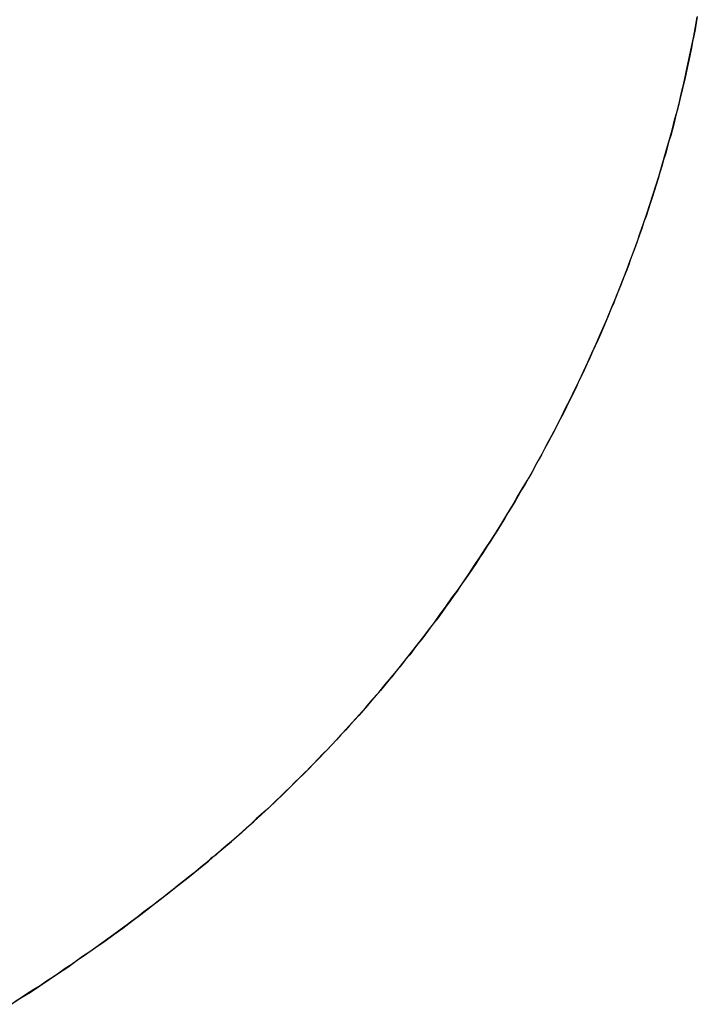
# Model space of a CAD drawing. Extents: x -3.81 to 3.81, y -1.89 to 1.9.
# Tile 72 of 149: x -0.1581 to -0.1442, y 1.1679 to 1.188. Entities that reach past the tile are written whole.
import ezdxf

# ---------------------------------------------------------------- set-up
doc = ezdxf.new("R2010")
doc.units = 0
doc.layers.get('0').update_dxf_attribs({"linetype": 'CONTINUOUS'})

# ---------------------------------------------------------------- blocks, each defined once
blk = doc.blocks.new('*U1')
blk.add_line((-0.154715, 1.17043, 4.21), (-0.154715, 1.17043, 4.2098))
blk.add_line((-0.154715, 1.17043, 4.21), (-0.154715, 1.17043, 4.2098))
for points in [[(-0.144238, 1.18809, 4.21), (-0.144261, 1.18796, 4.21), (-0.144284, 1.18783, 4.21), (-0.144309, 1.1877, 4.21), (-0.144333, 1.18758, 4.21), (-0.144359, 1.18745, 4.21), (-0.144385, 1.18732, 4.21), (-0.144412, 1.18719, 4.21), (-0.144439, 1.18707, 4.21), (-0.144467, 1.18694, 4.21), (-0.144496, 1.18681, 4.21), (-0.144525, 1.18668, 4.21), (-0.144555, 1.18656, 4.21), (-0.144586, 1.18643, 4.21), (-0.144617, 1.1863, 4.21), (-0.144649, 1.18617, 4.21), (-0.144681, 1.18605, 4.21), (-0.144714, 1.18592, 4.21), (-0.144748, 1.18579, 4.21), (-0.144782, 1.18566, 4.21), (-0.144817, 1.18554, 4.21), (-0.144853, 1.18541, 4.21), (-0.144889, 1.18528, 4.21), (-0.144926, 1.18516, 4.21), (-0.144963, 1.18503, 4.21), (-0.145001, 1.1849, 4.21), (-0.14504, 1.18478, 4.21), (-0.145079, 1.18465, 4.21), (-0.145119, 1.18452, 4.21), (-0.14516, 1.18439, 4.21), (-0.145201, 1.18427, 4.21), (-0.145243, 1.18414, 4.21), (-0.145285, 1.18401, 4.21), (-0.145329, 1.18389, 4.21), (-0.145372, 1.18376, 4.21), (-0.145417, 1.18363, 4.21), (-0.145462, 1.18351, 4.21), (-0.145507, 1.18338, 4.21), (-0.145554, 1.18325, 4.21), (-0.145601, 1.18313, 4.21), (-0.145648, 1.183, 4.21), (-0.145696, 1.18288, 4.21), (-0.145745, 1.18275, 4.21), (-0.145795, 1.18262, 4.21), (-0.145845, 1.1825, 4.21), (-0.145895, 1.18237, 4.21), (-0.145947, 1.18224, 4.21), (-0.145999, 1.18212, 4.21), (-0.146051, 1.18199, 4.21), (-0.146104, 1.18187, 4.21), (-0.146158, 1.18174, 4.21), (-0.146213, 1.18161, 4.21), (-0.146268, 1.18149, 4.21), (-0.146324, 1.18136, 4.21), (-0.14638, 1.18124, 4.21), (-0.146437, 1.18111, 4.21), (-0.146494, 1.18098, 4.21), (-0.146553, 1.18086, 4.21), (-0.146612, 1.18073, 4.21), (-0.146671, 1.18061, 4.21), (-0.146731, 1.18048, 4.21), (-0.146792, 1.18036, 4.21), (-0.146853, 1.18023, 4.21), (-0.146915, 1.18011, 4.21), (-0.146977, 1.17998, 4.21), (-0.147039, 1.17986, 4.21), (-0.147102, 1.17974, 4.21), (-0.147166, 1.17961, 4.21), (-0.14723, 1.17949, 4.21), (-0.147295, 1.17937, 4.21), (-0.14736, 1.17925, 4.21), (-0.147426, 1.17913, 4.21), (-0.147492, 1.17901, 4.21), (-0.147558, 1.17889, 4.21), (-0.147625, 1.17877, 4.21), (-0.147693, 1.17865, 4.21), (-0.147761, 1.17853, 4.21), (-0.14783, 1.17841, 4.21), (-0.147899, 1.17829, 4.21), (-0.147968, 1.17817, 4.21), (-0.148039, 1.17806, 4.21), (-0.148109, 1.17794, 4.21), (-0.14818, 1.17782, 4.21), (-0.148252, 1.17771, 4.21), (-0.148324, 1.17759, 4.21), (-0.148396, 1.17747, 4.21), (-0.14847, 1.17736, 4.21), (-0.148543, 1.17725, 4.21), (-0.148617, 1.17713, 4.21), (-0.148692, 1.17702, 4.21), (-0.148767, 1.1769, 4.21), (-0.148842, 1.17679, 4.21), (-0.148919, 1.17668, 4.21), (-0.148995, 1.17657, 4.21), (-0.149072, 1.17646, 4.21), (-0.14915, 1.17634, 4.21), (-0.149228, 1.17623, 4.21), (-0.149306, 1.17612, 4.21), (-0.149385, 1.17601, 4.21), (-0.149465, 1.1759, 4.21), (-0.149545, 1.17579, 4.21), (-0.149626, 1.17569, 4.21), (-0.149707, 1.17558, 4.21), (-0.149788, 1.17547, 4.21), (-0.14987, 1.17536, 4.21), (-0.149953, 1.17526, 4.21), (-0.150036, 1.17515, 4.21), (-0.150119, 1.17504, 4.21), (-0.150203, 1.17494, 4.21), (-0.150288, 1.17483, 4.21), (-0.150373, 1.17473, 4.21), (-0.150459, 1.17462, 4.21), (-0.150545, 1.17452, 4.21), (-0.150631, 1.17441, 4.21), (-0.150718, 1.17431, 4.21), (-0.150806, 1.17421, 4.21), (-0.150894, 1.17411, 4.21), (-0.150982, 1.174, 4.21), (-0.151071, 1.1739, 4.21), (-0.151161, 1.1738, 4.21), (-0.151251, 1.1737, 4.21), (-0.151341, 1.1736, 4.21), (-0.151432, 1.1735, 4.21), (-0.151524, 1.1734, 4.21), (-0.151616, 1.1733, 4.21), (-0.151708, 1.1732, 4.21), (-0.151801, 1.1731, 4.21), (-0.151895, 1.17301, 4.21), (-0.151989, 1.17291, 4.21), (-0.152083, 1.17281, 4.21), (-0.152178, 1.17271, 4.21), (-0.152274, 1.17262, 4.21), (-0.15237, 1.17252, 4.21), (-0.152466, 1.17243, 4.21), (-0.152563, 1.17233, 4.21), (-0.152661, 1.17224, 4.21), (-0.152759, 1.17214, 4.21), (-0.152857, 1.17205, 4.21), (-0.152956, 1.17195, 4.21), (-0.153056, 1.17186, 4.21), (-0.153156, 1.17177, 4.21), (-0.153256, 1.17168, 4.21), (-0.153357, 1.17159, 4.21), (-0.153459, 1.17149, 4.21), (-0.153561, 1.1714, 4.21), (-0.153663, 1.17131, 4.21), (-0.153766, 1.17122, 4.21), (-0.15387, 1.17113, 4.21), (-0.153974, 1.17104, 4.21), (-0.154078, 1.17095, 4.21), (-0.154183, 1.17087, 4.21), (-0.154289, 1.17078, 4.21), (-0.154395, 1.17069, 4.21), (-0.154501, 1.1706, 4.21), (-0.154608, 1.17052, 4.21), (-0.154715, 1.17043, 4.21)], [(-0.154715, 1.17043, 4.2098), (-0.154554, 1.17056, 4.2098), (-0.154394, 1.17069, 4.2098), (-0.154235, 1.17082, 4.2098), (-0.154076, 1.17096, 4.2098), (-0.15392, 1.17109, 4.2098), (-0.153764, 1.17122, 4.2098), (-0.153609, 1.17136, 4.2098), (-0.153456, 1.1715, 4.2098), (-0.153303, 1.17163, 4.2098), (-0.153152, 1.17177, 4.2098), (-0.153002, 1.17191, 4.2098), (-0.152853, 1.17205, 4.2098), (-0.152705, 1.17219, 4.2098), (-0.152558, 1.17234, 4.2098), (-0.152412, 1.17248, 4.2098), (-0.152268, 1.17262, 4.2098), (-0.152125, 1.17277, 4.2098), (-0.151982, 1.17291, 4.2098), (-0.151841, 1.17306, 4.2098), (-0.151701, 1.17321, 4.2098), (-0.151562, 1.17336, 4.2098), (-0.151424, 1.17351, 4.2098), (-0.151288, 1.17366, 4.2098), (-0.151152, 1.17381, 4.2098), (-0.151018, 1.17396, 4.2098), (-0.150885, 1.17412, 4.2098), (-0.150753, 1.17427, 4.2098), (-0.150622, 1.17443, 4.2098), (-0.150492, 1.17458, 4.2098), (-0.150363, 1.17474, 4.2098), (-0.150235, 1.1749, 4.2098), (-0.150109, 1.17506, 4.2098), (-0.149983, 1.17522, 4.2098), (-0.149859, 1.17538, 4.2098), (-0.149736, 1.17554, 4.2098), (-0.149614, 1.1757, 4.2098), (-0.149493, 1.17587, 4.2098), (-0.149374, 1.17603, 4.2098), (-0.149255, 1.1762, 4.2098), (-0.149137, 1.17636, 4.2098), (-0.149021, 1.17653, 4.2098), (-0.148906, 1.1767, 4.2098), (-0.148792, 1.17687, 4.2098), (-0.148679, 1.17704, 4.2098), (-0.148567, 1.17721, 4.2098), (-0.148456, 1.17738, 4.2098), (-0.148347, 1.17755, 4.2098), (-0.148238, 1.17773, 4.2098), (-0.148131, 1.1779, 4.2098), (-0.148025, 1.17808, 4.2098), (-0.14792, 1.17826, 4.2098), (-0.147816, 1.17843, 4.2098), (-0.147713, 1.17861, 4.2098), (-0.147611, 1.17879, 4.2098), (-0.147511, 1.17897, 4.2098), (-0.147411, 1.17915, 4.2098), (-0.147313, 1.17934, 4.2098), (-0.147216, 1.17952, 4.2098), (-0.147119, 1.1797, 4.2098), (-0.147025, 1.17989, 4.2098), (-0.146931, 1.18008, 4.2098), (-0.146838, 1.18026, 4.2098), (-0.146746, 1.18045, 4.2098), (-0.146656, 1.18064, 4.2098), (-0.146567, 1.18083, 4.2098), (-0.146479, 1.18102, 4.2098), (-0.146393, 1.18121, 4.2098), (-0.146309, 1.1814, 4.2098), (-0.146225, 1.18159, 4.2098), (-0.146143, 1.18177, 4.2098), (-0.146063, 1.18196, 4.2098), (-0.145984, 1.18215, 4.2098), (-0.145906, 1.18234, 4.2098), (-0.14583, 1.18253, 4.2098), (-0.145755, 1.18272, 4.2098), (-0.145682, 1.18291, 4.2098), (-0.14561, 1.1831, 4.2098), (-0.145539, 1.18329, 4.2098), (-0.14547, 1.18348, 4.2098), (-0.145403, 1.18367, 4.2098), (-0.145336, 1.18386, 4.2098), (-0.145272, 1.18406, 4.2098), (-0.145208, 1.18425, 4.2098), (-0.145146, 1.18444, 4.2098), (-0.145086, 1.18463, 4.2098), (-0.145027, 1.18482, 4.2098), (-0.144969, 1.18501, 4.2098), (-0.144913, 1.1852, 4.2098), (-0.144858, 1.18539, 4.2098), (-0.144805, 1.18558, 4.2098), (-0.144753, 1.18577, 4.2098), (-0.144702, 1.18597, 4.2098), (-0.144653, 1.18616, 4.2098), (-0.144605, 1.18635, 4.2098), (-0.144559, 1.18654, 4.2098), (-0.144514, 1.18673, 4.2098), (-0.144471, 1.18692, 4.2098), (-0.144429, 1.18712, 4.2098), (-0.144388, 1.18731, 4.2098), (-0.144349, 1.1875, 4.2098), (-0.144311, 1.18769, 4.2098), (-0.144275, 1.18788, 4.2098), (-0.14424, 1.18808, 4.2098)], [(-0.154715, 1.17043, 4.2098), (-0.154554, 1.17056, 4.2098), (-0.154394, 1.17069, 4.2098), (-0.154235, 1.17082, 4.2098), (-0.154076, 1.17096, 4.2098), (-0.15392, 1.17109, 4.2098), (-0.153764, 1.17122, 4.2098), (-0.153609, 1.17136, 4.2098), (-0.153456, 1.1715, 4.2098), (-0.153303, 1.17163, 4.2098), (-0.153152, 1.17177, 4.2098), (-0.153002, 1.17191, 4.2098), (-0.152853, 1.17205, 4.2098), (-0.152705, 1.17219, 4.2098), (-0.152558, 1.17234, 4.2098), (-0.152412, 1.17248, 4.2098), (-0.152268, 1.17262, 4.2098), (-0.152125, 1.17277, 4.2098), (-0.151982, 1.17291, 4.2098), (-0.151841, 1.17306, 4.2098), (-0.151701, 1.17321, 4.2098), (-0.151562, 1.17336, 4.2098), (-0.151424, 1.17351, 4.2098), (-0.151288, 1.17366, 4.2098), (-0.151152, 1.17381, 4.2098), (-0.151018, 1.17396, 4.2098), (-0.150885, 1.17412, 4.2098), (-0.150753, 1.17427, 4.2098), (-0.150622, 1.17443, 4.2098), (-0.150492, 1.17458, 4.2098), (-0.150363, 1.17474, 4.2098), (-0.150235, 1.1749, 4.2098), (-0.150109, 1.17506, 4.2098), (-0.149983, 1.17522, 4.2098), (-0.149859, 1.17538, 4.2098), (-0.149736, 1.17554, 4.2098), (-0.149614, 1.1757, 4.2098), (-0.149493, 1.17587, 4.2098), (-0.149374, 1.17603, 4.2098), (-0.149255, 1.1762, 4.2098), (-0.149137, 1.17636, 4.2098), (-0.149021, 1.17653, 4.2098), (-0.148906, 1.1767, 4.2098), (-0.148792, 1.17687, 4.2098), (-0.148679, 1.17704, 4.2098), (-0.148567, 1.17721, 4.2098), (-0.148456, 1.17738, 4.2098), (-0.148347, 1.17755, 4.2098), (-0.148238, 1.17773, 4.2098), (-0.148131, 1.1779, 4.2098), (-0.148025, 1.17808, 4.2098), (-0.14792, 1.17826, 4.2098), (-0.147816, 1.17843, 4.2098), (-0.147713, 1.17861, 4.2098), (-0.147611, 1.17879, 4.2098), (-0.147511, 1.17897, 4.2098), (-0.147411, 1.17915, 4.2098), (-0.147313, 1.17934, 4.2098), (-0.147216, 1.17952, 4.2098), (-0.147119, 1.1797, 4.2098), (-0.147025, 1.17989, 4.2098), (-0.146931, 1.18008, 4.2098), (-0.146838, 1.18026, 4.2098), (-0.146746, 1.18045, 4.2098), (-0.146656, 1.18064, 4.2098), (-0.146567, 1.18083, 4.2098), (-0.146479, 1.18102, 4.2098), (-0.146393, 1.18121, 4.2098), (-0.146309, 1.1814, 4.2098), (-0.146225, 1.18159, 4.2098), (-0.146143, 1.18177, 4.2098), (-0.146063, 1.18196, 4.2098), (-0.145984, 1.18215, 4.2098), (-0.145906, 1.18234, 4.2098), (-0.14583, 1.18253, 4.2098), (-0.145755, 1.18272, 4.2098), (-0.145682, 1.18291, 4.2098), (-0.14561, 1.1831, 4.2098), (-0.145539, 1.18329, 4.2098), (-0.14547, 1.18348, 4.2098), (-0.145403, 1.18367, 4.2098), (-0.145336, 1.18386, 4.2098), (-0.145272, 1.18406, 4.2098), (-0.145208, 1.18425, 4.2098), (-0.145146, 1.18444, 4.2098), (-0.145086, 1.18463, 4.2098), (-0.145027, 1.18482, 4.2098), (-0.144969, 1.18501, 4.2098), (-0.144913, 1.1852, 4.2098), (-0.144858, 1.18539, 4.2098), (-0.144805, 1.18558, 4.2098), (-0.144753, 1.18577, 4.2098), (-0.144702, 1.18597, 4.2098), (-0.144653, 1.18616, 4.2098), (-0.144605, 1.18635, 4.2098), (-0.144559, 1.18654, 4.2098), (-0.144514, 1.18673, 4.2098), (-0.144471, 1.18692, 4.2098), (-0.144429, 1.18712, 4.2098), (-0.144388, 1.18731, 4.2098), (-0.144349, 1.1875, 4.2098), (-0.144311, 1.18769, 4.2098), (-0.144275, 1.18788, 4.2098), (-0.14424, 1.18808, 4.2098)], [(-0.144238, 1.18809, 4.21), (-0.144261, 1.18796, 4.21), (-0.144284, 1.18783, 4.21), (-0.144309, 1.1877, 4.21), (-0.144333, 1.18758, 4.21), (-0.144359, 1.18745, 4.21), (-0.144385, 1.18732, 4.21), (-0.144412, 1.18719, 4.21), (-0.144439, 1.18707, 4.21), (-0.144467, 1.18694, 4.21), (-0.144496, 1.18681, 4.21), (-0.144525, 1.18668, 4.21), (-0.144555, 1.18656, 4.21), (-0.144586, 1.18643, 4.21), (-0.144617, 1.1863, 4.21), (-0.144649, 1.18617, 4.21), (-0.144681, 1.18605, 4.21), (-0.144714, 1.18592, 4.21), (-0.144748, 1.18579, 4.21), (-0.144782, 1.18566, 4.21), (-0.144817, 1.18554, 4.21), (-0.144853, 1.18541, 4.21), (-0.144889, 1.18528, 4.21), (-0.144926, 1.18516, 4.21), (-0.144963, 1.18503, 4.21), (-0.145001, 1.1849, 4.21), (-0.14504, 1.18478, 4.21), (-0.145079, 1.18465, 4.21), (-0.145119, 1.18452, 4.21), (-0.14516, 1.18439, 4.21), (-0.145201, 1.18427, 4.21), (-0.145243, 1.18414, 4.21), (-0.145285, 1.18401, 4.21), (-0.145329, 1.18389, 4.21), (-0.145372, 1.18376, 4.21), (-0.145417, 1.18363, 4.21), (-0.145462, 1.18351, 4.21), (-0.145507, 1.18338, 4.21), (-0.145554, 1.18325, 4.21), (-0.145601, 1.18313, 4.21), (-0.145648, 1.183, 4.21), (-0.145696, 1.18288, 4.21), (-0.145745, 1.18275, 4.21), (-0.145795, 1.18262, 4.21), (-0.145845, 1.1825, 4.21), (-0.145895, 1.18237, 4.21), (-0.145947, 1.18224, 4.21), (-0.145999, 1.18212, 4.21), (-0.146051, 1.18199, 4.21), (-0.146104, 1.18187, 4.21), (-0.146158, 1.18174, 4.21), (-0.146213, 1.18161, 4.21), (-0.146268, 1.18149, 4.21), (-0.146324, 1.18136, 4.21), (-0.14638, 1.18124, 4.21), (-0.146437, 1.18111, 4.21), (-0.146494, 1.18098, 4.21), (-0.146553, 1.18086, 4.21), (-0.146612, 1.18073, 4.21), (-0.146671, 1.18061, 4.21), (-0.146731, 1.18048, 4.21), (-0.146792, 1.18036, 4.21), (-0.146853, 1.18023, 4.21), (-0.146915, 1.18011, 4.21), (-0.146977, 1.17998, 4.21), (-0.147039, 1.17986, 4.21), (-0.147102, 1.17974, 4.21), (-0.147166, 1.17961, 4.21), (-0.14723, 1.17949, 4.21), (-0.147295, 1.17937, 4.21), (-0.14736, 1.17925, 4.21), (-0.147426, 1.17913, 4.21), (-0.147492, 1.17901, 4.21), (-0.147558, 1.17889, 4.21), (-0.147625, 1.17877, 4.21), (-0.147693, 1.17865, 4.21), (-0.147761, 1.17853, 4.21), (-0.14783, 1.17841, 4.21), (-0.147899, 1.17829, 4.21), (-0.147968, 1.17817, 4.21), (-0.148039, 1.17806, 4.21), (-0.148109, 1.17794, 4.21), (-0.14818, 1.17782, 4.21), (-0.148252, 1.17771, 4.21), (-0.148324, 1.17759, 4.21), (-0.148396, 1.17747, 4.21), (-0.14847, 1.17736, 4.21), (-0.148543, 1.17725, 4.21), (-0.148617, 1.17713, 4.21), (-0.148692, 1.17702, 4.21), (-0.148767, 1.1769, 4.21), (-0.148842, 1.17679, 4.21), (-0.148919, 1.17668, 4.21), (-0.148995, 1.17657, 4.21), (-0.149072, 1.17646, 4.21), (-0.14915, 1.17634, 4.21), (-0.149228, 1.17623, 4.21), (-0.149306, 1.17612, 4.21), (-0.149385, 1.17601, 4.21), (-0.149465, 1.1759, 4.21), (-0.149545, 1.17579, 4.21), (-0.149626, 1.17569, 4.21), (-0.149707, 1.17558, 4.21), (-0.149788, 1.17547, 4.21), (-0.14987, 1.17536, 4.21), (-0.149953, 1.17526, 4.21), (-0.150036, 1.17515, 4.21), (-0.150119, 1.17504, 4.21), (-0.150203, 1.17494, 4.21), (-0.150288, 1.17483, 4.21), (-0.150373, 1.17473, 4.21), (-0.150459, 1.17462, 4.21), (-0.150545, 1.17452, 4.21), (-0.150631, 1.17441, 4.21), (-0.150718, 1.17431, 4.21), (-0.150806, 1.17421, 4.21), (-0.150894, 1.17411, 4.21), (-0.150982, 1.174, 4.21), (-0.151071, 1.1739, 4.21), (-0.151161, 1.1738, 4.21), (-0.151251, 1.1737, 4.21), (-0.151341, 1.1736, 4.21), (-0.151432, 1.1735, 4.21), (-0.151524, 1.1734, 4.21), (-0.151616, 1.1733, 4.21), (-0.151708, 1.1732, 4.21), (-0.151801, 1.1731, 4.21), (-0.151895, 1.17301, 4.21), (-0.151989, 1.17291, 4.21), (-0.152083, 1.17281, 4.21), (-0.152178, 1.17271, 4.21), (-0.152274, 1.17262, 4.21), (-0.15237, 1.17252, 4.21), (-0.152466, 1.17243, 4.21), (-0.152563, 1.17233, 4.21), (-0.152661, 1.17224, 4.21), (-0.152759, 1.17214, 4.21), (-0.152857, 1.17205, 4.21), (-0.152956, 1.17195, 4.21), (-0.153056, 1.17186, 4.21), (-0.153156, 1.17177, 4.21), (-0.153256, 1.17168, 4.21), (-0.153357, 1.17159, 4.21), (-0.153459, 1.17149, 4.21), (-0.153561, 1.1714, 4.21), (-0.153663, 1.17131, 4.21), (-0.153766, 1.17122, 4.21), (-0.15387, 1.17113, 4.21), (-0.153974, 1.17104, 4.21), (-0.154078, 1.17095, 4.21), (-0.154183, 1.17087, 4.21), (-0.154289, 1.17078, 4.21), (-0.154395, 1.17069, 4.21), (-0.154501, 1.1706, 4.21), (-0.154608, 1.17052, 4.21), (-0.154715, 1.17043, 4.21)], [(-0.154715, 1.17043, 4.21), (-0.154834, 1.17034, 4.21), (-0.154953, 1.17024, 4.21), (-0.155073, 1.17015, 4.21), (-0.155193, 1.17005, 4.21), (-0.155313, 1.16996, 4.21), (-0.155433, 1.16987, 4.21), (-0.155555, 1.16978, 4.21), (-0.155676, 1.16968, 4.21), (-0.155798, 1.16959, 4.21), (-0.15592, 1.1695, 4.21), (-0.156043, 1.16941, 4.21), (-0.156166, 1.16932, 4.21), (-0.15629, 1.16923, 4.21), (-0.156414, 1.16914, 4.21), (-0.156538, 1.16905, 4.21), (-0.156663, 1.16896, 4.21), (-0.156788, 1.16888, 4.21), (-0.156913, 1.16879, 4.21), (-0.157039, 1.1687, 4.21), (-0.157166, 1.16862, 4.21), (-0.157292, 1.16853, 4.21), (-0.15742, 1.16844, 4.21), (-0.157547, 1.16836, 4.21), (-0.157675, 1.16827, 4.21), (-0.157804, 1.16819, 4.21), (-0.157932, 1.16811, 4.21), (-0.158061, 1.16802, 4.21), (-0.158191, 1.16794, 4.21)], [(-0.158266, 1.16789, 4.2098), (-0.158071, 1.16802, 4.2098), (-0.157876, 1.16814, 4.2098), (-0.157683, 1.16827, 4.2098), (-0.157491, 1.1684, 4.2098), (-0.157299, 1.16853, 4.2098), (-0.157109, 1.16865, 4.2098), (-0.156919, 1.16879, 4.2098), (-0.156731, 1.16892, 4.2098), (-0.156543, 1.16905, 4.2098), (-0.156356, 1.16918, 4.2098), (-0.15617, 1.16932, 4.2098), (-0.155985, 1.16945, 4.2098), (-0.155801, 1.16959, 4.2098), (-0.155618, 1.16973, 4.2098), (-0.155435, 1.16987, 4.2098), (-0.155254, 1.17001, 4.2098), (-0.155074, 1.17015, 4.2098), (-0.154894, 1.17029, 4.2098), (-0.154715, 1.17043, 4.2098)], [(-0.158266, 1.16789, 4.2098), (-0.158071, 1.16802, 4.2098), (-0.157876, 1.16814, 4.2098), (-0.157683, 1.16827, 4.2098), (-0.157491, 1.1684, 4.2098), (-0.157299, 1.16853, 4.2098), (-0.157109, 1.16865, 4.2098), (-0.156919, 1.16879, 4.2098), (-0.156731, 1.16892, 4.2098), (-0.156543, 1.16905, 4.2098), (-0.156356, 1.16918, 4.2098), (-0.15617, 1.16932, 4.2098), (-0.155985, 1.16945, 4.2098), (-0.155801, 1.16959, 4.2098), (-0.155618, 1.16973, 4.2098), (-0.155435, 1.16987, 4.2098), (-0.155254, 1.17001, 4.2098), (-0.155074, 1.17015, 4.2098), (-0.154894, 1.17029, 4.2098), (-0.154715, 1.17043, 4.2098)], [(-0.154715, 1.17043, 4.21), (-0.154834, 1.17034, 4.21), (-0.154953, 1.17024, 4.21), (-0.155073, 1.17015, 4.21), (-0.155193, 1.17005, 4.21), (-0.155313, 1.16996, 4.21), (-0.155433, 1.16987, 4.21), (-0.155555, 1.16978, 4.21), (-0.155676, 1.16968, 4.21), (-0.155798, 1.16959, 4.21), (-0.15592, 1.1695, 4.21), (-0.156043, 1.16941, 4.21), (-0.156166, 1.16932, 4.21), (-0.15629, 1.16923, 4.21), (-0.156414, 1.16914, 4.21), (-0.156538, 1.16905, 4.21), (-0.156663, 1.16896, 4.21), (-0.156788, 1.16888, 4.21), (-0.156913, 1.16879, 4.21), (-0.157039, 1.1687, 4.21), (-0.157166, 1.16862, 4.21), (-0.157292, 1.16853, 4.21), (-0.15742, 1.16844, 4.21), (-0.157547, 1.16836, 4.21), (-0.157675, 1.16827, 4.21), (-0.157804, 1.16819, 4.21), (-0.157932, 1.16811, 4.21), (-0.158061, 1.16802, 4.21), (-0.158191, 1.16794, 4.21)]]:
    blk.add_polyline3d(points)

msp = doc.modelspace()

# ---------------------------------------------------------------- block references
msp.add_blockref('*U1', (0, 0))

doc.saveas('drawing.dxf')
